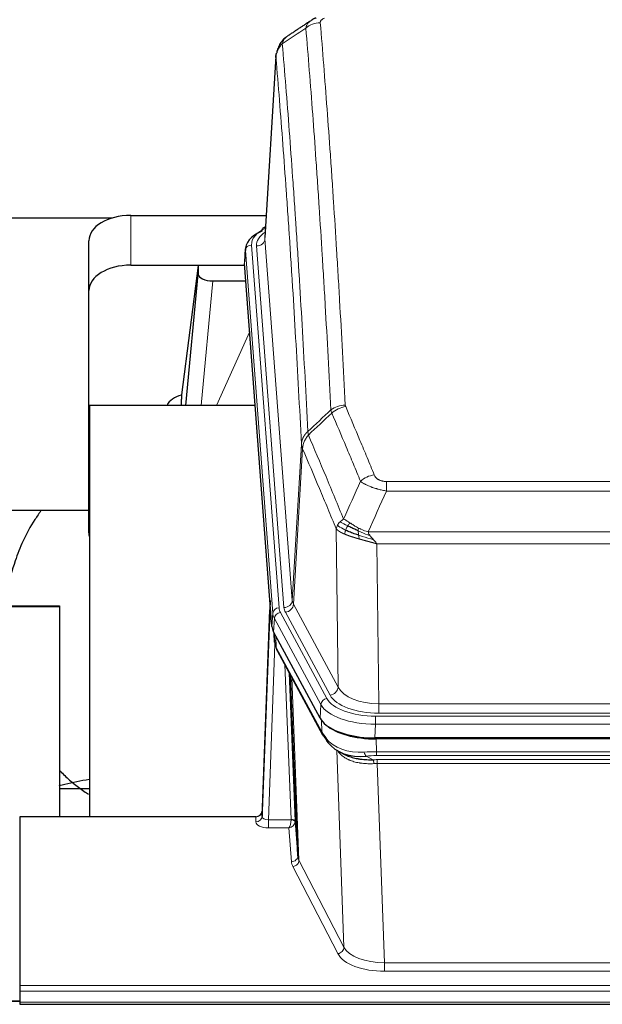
# Model space of a CAD drawing. Header units: inches. Extents: x 0 to 23760, y -13 to 16800.
# Tile 230 of 256: x 15887 to 16166, y 13635 to 14106. Entities that reach past the tile are written whole.
import ezdxf

# ---------------------------------------------------------------- set-up
doc = ezdxf.new("R2010")
doc.units = ezdxf.units.IN
doc.layers.add('1', color=7, linetype='Continuous', true_color=0xffffff)

msp = doc.modelspace()

# ---------------------------------------------------------------- linework, layer by layer
at = {"layer": '1', "color": 2, "linetype": 'Continuous', "lineweight": 25}
for p, q in [((16009.875, 14088.256), (16004.625, 14001.62)), ((15745.893, 14011.014), (15931.81, 14011.014)), ((15940.446, 14012.218), (16005.268, 14012.218)), ((16004.936, 14006.762), (16003.993, 14006.327)), ((15920.446, 13976.242), (15920.446, 14000.044)), ((15995.246, 13996.269), (15994.865, 13989.986)), ((15940.446, 13988.416), (15994.932, 13988.416)), ((15972.757, 13988.327), (15964.709, 13926.541)), ((15994.94, 13988.327), (15972.757, 13988.327)), ((15972.757, 13988.327), (15972.757, 13984.096)), ((16007.989, 13815.75), (15994.871, 13989.203)), ((15966.846, 13921.44), (15972.757, 13984.096)), ((15979.73, 13980.876), (15995.501, 13980.876)), ((15920.446, 13860.588), (15920.446, 13976.242)), ((15964.708, 13926.535), (15964.709, 13926.541)), ((15964.708, 13926.535), (15964.708, 13924.349)), ((15920.733, 13921.439), (15920.733, 13724.872)), ((16000.002, 13921.439), (15920.733, 13921.439)), ((15745.893, 13871.36), (15920.463, 13871.36)), ((16007.052, 13828.131), (16003.294, 13727.492)), ((15325.513, 13825.657), (15906.393, 13825.657)), ((15349.393, 13825.401), (15906.393, 13825.401)), ((15906.393, 13825.657), (15906.393, 13815.657)), ((15906.393, 13825.401), (15906.393, 13724.873)), ((16003.284, 13724.956), (16006.972, 13823.737)), ((16031.028, 13771.958), (16008.773, 13813.172)), ((16008.901, 13812.935), (16009.264, 13808.134)), ((16009.258, 13808.247), (16009.087, 13812.591)), ((16009.258, 13808.247), (16009.264, 13808.134)), ((16010.402, 13804.338), (16032.149, 13764.062)), ((16020.309, 13706.127), (16016.881, 13792.338)), ((16273.596, 13762.52), (16057.19, 13762.52)), ((16273.005, 13762.038), (16057.781, 13762.038)), ((16040.291, 13755.886), (16043.034, 13754.499)), ((15920.731, 13738.211), (15906.39, 13738.211)), ((15887.393, 13724.871), (15887.393, 13644.236)), ((16000.296, 13724.871), (15887.393, 13724.871)), ((16003.294, 13727.492), (16003.284, 13724.956)), ((16019.08, 13722.745), (16020.309, 13706.127)), ((15887.393, 13644.236), (15887.393, 13641.502)), ((15887.393, 13641.502), (15887.393, 13636.254)), ((15887.416, 13636.745), (15341.893, 13636.745)), ((15887.393, 13636.254), (15887.393, 13635.239)), ((15887.393, 13635.239), (16444.393, 13635.239))]:
    msp.add_line(p, q, dxfattribs=at)
at = {"layer": '1', "color": 110, "linetype": 'Continuous', "lineweight": 13}
for p, q in [((16009.877, 14087.634), (16004.629, 14001.044)), ((15940.446, 13988.416), (15940.446, 14012.218)), ((15998.246, 13998.053), (16011.356, 13824.692)), ((16000.637, 13997.618), (16013.704, 13824.845)), ((16004.629, 14001.044), (16017.696, 13828.271)), ((15995.252, 13995.483), (15994.871, 13989.203)), ((16008.362, 13822.122), (15995.252, 13995.483)), ((15979.73, 13980.876), (15974.123, 13921.44)), ((15981.535, 13921.44), (15997.332, 13956.662)), ((16017.696, 13828.271), (16022.072, 13902.948)), ((16022.628, 13900.614), (16018.277, 13826.362)), ((16062.722, 13885.067), (16268.064, 13885.067)), ((16062.722, 13880.503), (16062.722, 13885.067)), ((16268.064, 13880.503), (16062.722, 13880.503)), ((16039.629, 13786.819), (16038.671, 13862.469)), ((16053.99, 13861.024), (16276.796, 13861.024)), ((16058.103, 13855.28), (16059.071, 13778.784)), ((16272.683, 13855.28), (16058.103, 13855.28)), ((16018.277, 13826.362), (16039.629, 13786.819)), ((16007.989, 13815.75), (16008.362, 13822.122)), ((16009.147, 13819.545), (16008.773, 13813.172)), ((16031.321, 13778.479), (16009.147, 13819.545)), ((16012.054, 13822.401), (16034.228, 13781.336)), ((16035.753, 13783.01), (16014.401, 13822.554)), ((16008.904, 13812.931), (16009.258, 13808.247)), ((16009.824, 13811.225), (16010.043, 13805.668)), ((16009.407, 13807.276), (16006.276, 13723.424)), ((16010.043, 13805.668), (16031.79, 13765.392)), ((16017.083, 13723.511), (16014.06, 13797.562)), ((16016.187, 13793.622), (16019.08, 13722.745)), ((16017.427, 13791.327), (16020.894, 13704.116)), ((16031.028, 13771.958), (16031.321, 13778.479)), ((16059.071, 13778.784), (16271.715, 13778.784)), ((16059.071, 13774.37), (16059.071, 13778.784)), ((16057.483, 13772.946), (16273.303, 13772.946)), ((16057.483, 13769.041), (16057.483, 13772.946)), ((16271.715, 13774.37), (16059.071, 13774.37)), ((16031.79, 13765.392), (16031.614, 13771.028)), ((16057.483, 13769.041), (16057.19, 13762.52)), ((16273.303, 13769.041), (16057.483, 13769.041)), ((16057.781, 13762.038), (16057.972, 13755.947)), ((16042.379, 13662.502), (16038.943, 13756.642)), ((16052.948, 13753.853), (16056.401, 13752.108)), ((16057.972, 13754.081), (16057.972, 13755.947)), ((16057.972, 13755.947), (16272.814, 13755.947)), ((16272.814, 13754.081), (16057.972, 13754.081)), ((16058.314, 13750.274), (16058.314, 13752.139)), ((16058.314, 13752.139), (16272.472, 13752.139)), ((16058.314, 13750.274), (16061.788, 13655.098)), ((16272.472, 13750.274), (16058.314, 13750.274)), ((16000.285, 13722.423), (16000.296, 13724.871)), ((16006.276, 13723.424), (16006.276, 13719.509)), ((16006.276, 13723.424), (16017.082, 13723.424)), ((16006.276, 13719.509), (16016.119, 13719.509)), ((16017.312, 13703.36), (16016.119, 13719.509)), ((16039.471, 13659.439), (16017.986, 13701.053)), ((16020.894, 13704.116), (16042.379, 13662.502)), ((16061.788, 13655.098), (16268.998, 13655.098)), ((16061.788, 13655.098), (16061.788, 13650.997)), ((16268.998, 13650.997), (16061.788, 13650.997)), ((15887.393, 13644.236), (16444.393, 13644.236)), ((15887.393, 13641.502), (16444.393, 13641.502)), ((15341.893, 13636.519), (15887.416, 13636.519)), ((15887.393, 13636.254), (16444.393, 13636.254))]:
    msp.add_line(p, q, dxfattribs=at)
for centre, major_axis, ratio, start_param, end_param in [((16031.068, 14095.24), (-9.964, -0.842), 0.9013977, 4.6363308, 5.3961502), ((16005.251, 14003.603), (1.258, -2.724), 0.6272114, 2.6666598, 3.1415983), ((16022.265, 13998.427), (-24.034, 0.016), 0.461198, 5.4992389, 6.318352), ((16024.657, 13997.992), (-24.034, 0.016), 0.461198, 5.6862399, 6.318352), ((15998.246, 13995.392), (2.991, 0.226), 0.8864705, 1.5038552, 3.0222916), ((16000.637, 14001.166), (3.989, 0.302), 0.8864705, 4.6454478, 6.1638843), ((16043.026, 13913.319), (-9.987, -0.512), 0.8285973, 4.6699673, 5.4273767), ((16043.213, 13912.527), (-9.188, -3.948), 0.8056434, 4.3791539, 5.1247913), ((16056.875, 13880.065), (-9.245, -3.812), 0.7933159, 4.3962573, 5.1392153), ((16013.704, 13828.393), (3.989, 0.302), 0.8864705, 4.6454478, 6.1638843), ((16037.722, 13828.783), (20.038, 0.241), 0.4621297, 3.1708089, 3.3799603), ((16006.972, 13821.585), (0.214, 6.443), 0.0117452, 0.5090713, 1.2305416), ((16009.97, 13823.646), (2.998, -0.112), 0.4302668, 3.1576572, 3.7226285), ((16011.356, 13822.031), (2.991, 0.226), 0.8864705, 1.5038552, 3.0222916), ((16035.374, 13825.083), (24.033, 0.005), 0.4611335, 3.1763491, 3.3855005), ((16037.722, 13825.235), (24.033, 0.005), 0.4611335, 3.1763491, 3.3855005), ((16014.401, 13826.102), (3.52, 1.9), 0.8606628, 4.2773553, 5.7957917), ((16035.374, 13822.422), (-27.028, 0.171), 0.4605352, 0.0378207, 0.2469722), ((16012.054, 13819.74), (2.64, 1.425), 0.8606628, 1.1357626, 2.6541991), ((16037.052, 13788.458), (-27.538, 20.422), 0.1820488, 0.3394765, 0.3714568), ((16013.922, 13806.238), (3.52, 1.9), 0.8606628, 2.7414655, 3.1415888), ((16035.753, 13786.558), (3.52, 1.9), 0.8606628, 4.2773553, 5.7957917), ((16058.992, 13789.391), (-20.002, 0.126), 0.5302672, 0.2567917, 1.5781041), ((16034.228, 13778.675), (2.64, 1.425), 0.8606628, 1.1357626, 2.6541991), ((16057.534, 13784.043), (24.02, 0.03), 0.4619935, 3.3853572, 4.7096668), ((16058.992, 13785.843), (-24.002, 0.049), 0.477994, 0.2537759, 1.5750883), ((16057.534, 13781.382), (-27.018, 0.111), 0.4567867, 0.246464, 1.5707737), ((16035.669, 13765.963), (3.52, 1.9), 0.8606628, 2.7414655, 3.1415888), ((16057.719, 13777.33), (25.329, 12.681), 0.6929209, 3.2824386, 4.1662755), ((16058.622, 13748.513), (-27.015, 0.091), 0.2751837, 4.7373543, 4.9581852), ((16052.948, 13757.688), (-0.368, 3.983), 0.2964475, 2.0527062, 2.8396422), ((16058.622, 13744.678), (-23.017, 0.318), 0.4083138, 4.7462544, 4.9670852), ((16059.104, 13742.327), (-24.025, 0.387), 0.4081205, 4.7518285, 4.8316761), ((16056.401, 13748.273), (0.131, -3.998), 0.1099517, 2.0830946, 2.8518059), ((16059.104, 13738.491), (-20.023, 0.877), 0.5868264, 4.777515, 4.8573626), ((16000.285, 13725.047), (-3, 0.013), 0.8746179, 1.5745081, 3.1116779), ((16006.289, 13725.047), (3.004, 0.138), 0.5390598, 3.1127167, 4.683513), ((16006.289, 13722.423), (6.003, 0.008), 0.4854373, 3.1388974, 4.7096937), ((16016.119, 13722.132), (0.506, 2.997), 0.2740591, 3.694004, 5.2037138), ((16016.119, 13722.132), (2.669, 1.608), 0.8008031, 4.262859, 5.7725688), ((16016.083, 13723.479), (-1.001, 0.011), 0.9036686, 3.0924532, 3.1882188), ((16017.082, 13722.563), (1.996, -0.13), 0.4297663, 0.0674602, 1.5988341), ((16017.083, 13722.65), (1.998, 0.082), 0.4302193, 0.0160628, 1.553239), ((16016.083, 13722.618), (2.996, 0.15), 0.8842154, 6.1784611, 6.2742266), ((16017.312, 13705.984), (-2.992, -0.221), 0.8740585, 1.5062672, 3.1117425), ((16040.312, 13706.382), (-20.016, 0.121), 0.4848834, 0.0387668, 0.248091), ((16040.312, 13703.758), (-23.014, 0.002), 0.4845187, 0.0358431, 0.2451673), ((16017.986, 13703.677), (-2.666, -1.376), 0.8484453, 1.1579292, 2.76165), ((16039.471, 13662.063), (-2.666, -1.376), 0.8484453, 1.1579292, 2.76165), ((16061.794, 13662.148), (23.012, 0.004), 0.4845836, 3.3866449, 4.7120269), ((16061.794, 13664.772), (-20.013, 0.104), 0.483363, 0.2476114, 1.5729934)]:
    msp.add_ellipse(centre, major_axis=major_axis, ratio=ratio, start_param=start_param, end_param=end_param, dxfattribs=at)
at = {"layer": '1', "color": 2, "linetype": 'Continuous', "lineweight": 25}
for centre, major_axis, ratio, start_param, end_param in [((15940.446, 14000.044), (-20, 0), 0.608706, 4.712389, 6.2831853), ((16005.251, 14003.603), (1.258, -2.724), 0.6272114, 3.1415983, 4.0254232), ((16022.265, 13995.766), (-27.03, 0.194), 0.4633579, 5.502135, 6.3212481), ((15940.446, 13976.242), (-20, 0), 0.608706, 4.712389, 6.2831853), ((15979.784, 13984.121), (7.027, 0.031), 0.4617281, 3.1395348, 4.7027345), ((15967.587, 13919.361), (10.208, 0), 0.7029015, 1.8567446, 2.8477011), ((15967.587, 13727.951), (-10.152, 515.16), 0.0020797, 5.0973783, 5.103482), ((15940.446, 13860.588), (-20, 0), 0.608706, 0, 0.1694742), ((16035.009, 13816.189), (27.037, 0.006), 0.4611335, 3.1763491, 3.3855005), ((16037.052, 13788.459), (-27.174, 22.247), 0.2659548, 0.2482966, 0.280277), ((16035.902, 13817.734), (26.161, 11.46), 0.4493681, 3.0159633, 3.1613144), ((16013.756, 13806.559), (3.584, 1.776), 0.8816114, 2.7716102, 3.1419462), ((16057.248, 13775.004), (27.023, 0.034), 0.4619935, 3.3853572, 3.670307), ((16057.807, 13774.513), (27.01, 0.015), 0.4618579, 3.6271853, 4.7111791), ((16057.248, 13775.004), (27.023, 0.034), 0.4619935, 3.670307, 4.7096668), ((16058.622, 13748.513), (-27.355, 20.182), 0.1876908, 0.3765826, 0.5974134), ((16035.669, 13765.963), (3.52, 1.9), 0.8606628, 3.1415888, 3.5094104), ((16055.925, 13745.65), (-23.434, 19.972), 0.1471226, 0.3626514, 0.5834823), ((16037.446, 13763.281), (3.195, 2.407), 0.6715965, 2.6043549, 3.391291), ((16057.719, 13777.33), (23.359, 16.381), 0.7286412, 3.1732971, 4.057134), ((16000.296, 13727.584), (3, 0.002), 0.9042699, 4.7116987, 6.2488686)]:
    msp.add_ellipse(centre, major_axis=major_axis, ratio=ratio, start_param=start_param, end_param=end_param, dxfattribs=at)
for points in [[(16026.674, 14105.33), (16021.045, 14101.608), (16015.423, 14097.898)], [(16029.095, 14106.537), (16027.733, 14106.233), (16026.744, 14105.303)], [(16010.171, 13804.783), (16010.282, 13804.561), (16010.402, 13804.338)]]:
    msp.add_open_spline(points, degree=2, dxfattribs=at)
at = {"layer": '1', "color": 110, "linetype": 'Continuous', "lineweight": 13}
for points, knots in [([(16024.184, 14101.67), (16024.221, 14101.915), (16024.274, 14102.153), (16024.362, 14102.444), (16024.381, 14102.502), (16024.42, 14102.617), (16024.441, 14102.674), (16024.507, 14102.843), (16024.555, 14102.955), (16024.711, 14103.283), (16024.953, 14103.705), (16025.261, 14104.096), (16025.517, 14104.379), (16025.629, 14104.494), (16025.747, 14104.606), (16025.795, 14104.651), (16025.819, 14104.673), (16025.893, 14104.739), (16025.943, 14104.783), (16026.197, 14104.997), (16026.415, 14105.159), (16026.656, 14105.317), (16026.665, 14105.323), (16026.674, 14105.329)], [0, 0, 0, 0, 0.1656246, 0.1656246, 0.2070308, 0.2070308, 0.2484369, 0.2484369, 0.3312492, 0.3312492, 0.4968738, 0.6624984, 0.6624984, 0.7453108, 0.7660138, 0.7660138, 0.7867169, 0.7867169, 0.8281231, 0.8281231, 0.9937477, 0.9937477, 1, 1, 1, 1]), ([(16031.068, 14104.259), (16031.059, 14104.362), (16031.061, 14104.464), (16031.078, 14104.591), (16031.083, 14104.616), (16031.092, 14104.667), (16031.098, 14104.693), (16031.117, 14104.769), (16031.132, 14104.819), (16031.188, 14104.969), (16031.236, 14105.068), (16031.357, 14105.262), (16031.429, 14105.358), (16031.555, 14105.499), (16031.6, 14105.546), (16031.672, 14105.616), (16031.697, 14105.639), (16031.748, 14105.685), (16031.775, 14105.708), (16031.909, 14105.821), (16032.027, 14105.908), (16032.283, 14106.076), (16032.421, 14106.157), (16032.716, 14106.314), (16032.873, 14106.389), (16033.04, 14106.461)], [0, 0, 0, 0, 0.125, 0.125, 0.15625, 0.15625, 0.1875, 0.1875, 0.25, 0.25, 0.375, 0.375, 0.5, 0.5, 0.5625, 0.5625, 0.59375, 0.59375, 0.625, 0.625, 0.75, 0.75, 0.875, 0.875, 1, 1, 1, 1]), ([(16036.158, 13919.232), (16035.72, 13927.8), (16034.829, 13944.699), (16033.907, 13961.122), (16033.204, 13973.26), (16032.968, 13977.277), (16032.491, 13985.25), (16032.251, 13989.207), (16031.525, 14000.988), (16031.033, 14008.721), (16030.408, 14018.234), (16030.283, 14020.129), (16030.031, 14023.903), (16029.653, 14029.541), (16029.27, 14035.109), (16028.498, 14046.15), (16027.454, 14060.623), (16025.845, 14081.583), (16024.742, 14095.058), (16024.184, 14101.67)], [0, 0, 0, 0, 0.125, 0.25, 0.25, 0.3125, 0.3125, 0.375, 0.375, 0.5, 0.5, 0.53125, 0.53125, 0.5625, 0.625, 0.625, 0.75, 0.875, 1, 1, 1, 1]), ([(16031.068, 14104.259), (16031.625, 14097.64), (16032.726, 14084.149), (16034.333, 14063.165), (16035.376, 14048.676), (16036.146, 14037.621), (16036.529, 14032.047), (16036.907, 14026.403), (16037.158, 14022.624), (16037.284, 14020.727), (16037.907, 14011.203), (16038.398, 14003.461), (16039.124, 13991.666), (16039.364, 13987.704), (16039.839, 13979.721), (16040.075, 13975.7), (16040.777, 13963.547), (16041.698, 13947.105), (16042.588, 13930.187), (16043.026, 13921.608)], [0, 0, 0, 0, 0.125, 0.25, 0.375, 0.375, 0.4375, 0.46875, 0.46875, 0.5, 0.5, 0.625, 0.625, 0.6875, 0.6875, 0.75, 0.75, 0.875, 1, 1, 1, 1]), ([(16012.932, 14094.25), (16013.061, 14094.774), (16013.24, 14095.264), (16013.696, 14096.162), (16013.974, 14096.57), (16014.462, 14097.117), (16014.636, 14097.288), (16015.002, 14097.602), (16015.193, 14097.745), (16015.394, 14097.878)], [0, 0, 0, 0, 0.335226, 0.335226, 0.6704519, 0.6704519, 0.8380649, 0.8380649, 1, 1, 1, 1]), ([(16009.877, 14087.634), (16009.907, 14088.24), (16009.997, 14088.845), (16010.22, 14089.738), (16010.308, 14090.033), (16010.514, 14090.615), (16010.632, 14090.903), (16010.893, 14091.467), (16011.037, 14091.744), (16011.351, 14092.285), (16011.521, 14092.549), (16011.885, 14093.063), (16012.079, 14093.312), (16012.49, 14093.794), (16012.706, 14094.027), (16012.932, 14094.25)], [0, 0, 0, 0, 0.25, 0.25, 0.375, 0.375, 0.5, 0.5, 0.625, 0.625, 0.75, 0.75, 0.875, 0.875, 1, 1, 1, 1]), ([(16012.932, 14094.25), (16013.504, 14087.559), (16014.631, 14073.916), (16016.277, 14052.675), (16017.343, 14037.995), (16018.131, 14026.792), (16018.523, 14021.142), (16018.974, 14014.464), (16019.167, 14011.584), (16019.295, 14009.661), (16019.359, 14008.696), (16019.677, 14003.867), (16020.057, 13998.023), (16020.495, 13991.123), (16020.681, 13988.148), (16020.806, 13986.161), (16020.867, 13985.165), (16021.424, 13976.187), (16022.396, 13959.98), (16023.807, 13934.927), (16024.716, 13917.731), (16025.162, 13909.009)], [0, 0, 0, 0, 0.125, 0.25, 0.375, 0.375, 0.4375, 0.46875, 0.484375, 0.484375, 0.5, 0.5, 0.5625, 0.59375, 0.609375, 0.609375, 0.625, 0.625, 0.75, 0.875, 1, 1, 1, 1]), ([(16022.072, 13902.948), (16021.627, 13911.642), (16020.722, 13928.784), (16019.315, 13953.758), (16018.345, 13969.916), (16017.79, 13978.866), (16017.728, 13979.859), (16017.605, 13981.84), (16017.419, 13984.806), (16016.982, 13991.685), (16016.603, 13997.511), (16016.285, 14002.326), (16016.222, 14003.288), (16016.094, 14005.206), (16015.902, 14008.077), (16015.452, 14014.735), (16015.062, 14020.368), (16014.276, 14031.539), (16013.212, 14046.175), (16011.571, 14067.357), (16010.447, 14080.961), (16009.877, 14087.634)], [0, 0, 0, 0, 0.125, 0.25, 0.375, 0.375, 0.390625, 0.390625, 0.40625, 0.4375, 0.5, 0.5, 0.515625, 0.515625, 0.53125, 0.5625, 0.625, 0.625, 0.75, 0.875, 1, 1, 1, 1]), ([(16043.213, 13920.813), (16043.157, 13920.944), (16043.114, 13921.075), (16043.052, 13921.34), (16043.033, 13921.474), (16043.026, 13921.608)], [0, 0, 0, 0, 0.5, 0.5, 1, 1, 1, 1]), ([(16050.295, 13885.163), (16049.159, 13887.922), (16048.023, 13890.67), (16045.748, 13896.142), (16044.609, 13898.867), (16041.189, 13907.008), (16038.905, 13912.39), (16036.617, 13917.726)], [0, 0, 0, 0, 0.25, 0.25, 0.5, 0.5, 1, 1, 1, 1]), ([(16043.213, 13920.813), (16045.499, 13915.472), (16047.78, 13910.086), (16051.196, 13901.937), (16052.333, 13899.21), (16054.606, 13893.732), (16055.741, 13890.982), (16056.875, 13888.221)], [0, 0, 0, 0, 0.5, 0.5, 0.75, 0.75, 1, 1, 1, 1]), ([(16022.072, 13902.948), (16022.073, 13902.963), (16022.075, 13902.993), (16022.078, 13903.037), (16022.081, 13903.082), (16022.085, 13903.127), (16022.089, 13903.172), (16022.093, 13903.217), (16022.097, 13903.261), (16022.102, 13903.306), (16022.107, 13903.351), (16022.112, 13903.396), (16022.117, 13903.44), (16022.123, 13903.485), (16022.128, 13903.53), (16022.135, 13903.574), (16022.141, 13903.619), (16022.147, 13903.663), (16022.154, 13903.708), (16022.161, 13903.752), (16022.169, 13903.797), (16022.176, 13903.841), (16022.184, 13903.886), (16022.192, 13903.93), (16022.201, 13903.975), (16022.209, 13904.019), (16022.218, 13904.063), (16022.227, 13904.107), (16022.237, 13904.152), (16022.246, 13904.196), (16022.256, 13904.24), (16022.266, 13904.284), (16022.277, 13904.328), (16022.287, 13904.372), (16022.298, 13904.416), (16022.309, 13904.46), (16022.321, 13904.504), (16022.332, 13904.548), (16022.344, 13904.592), (16022.356, 13904.635), (16022.369, 13904.679), (16022.381, 13904.723), (16022.394, 13904.766), (16022.407, 13904.81), (16022.421, 13904.853), (16022.434, 13904.897), (16022.448, 13904.94), (16022.462, 13904.983), (16022.477, 13905.027), (16022.491, 13905.07), (16022.506, 13905.113), (16022.521, 13905.156), (16022.536, 13905.199), (16022.552, 13905.242), (16022.568, 13905.285), (16022.584, 13905.328), (16022.6, 13905.37), (16022.616, 13905.413), (16022.633, 13905.456), (16022.65, 13905.498), (16022.667, 13905.541), (16022.685, 13905.583), (16022.703, 13905.625), (16022.721, 13905.668), (16022.739, 13905.71), (16022.757, 13905.752), (16022.776, 13905.794), (16022.795, 13905.836), (16022.814, 13905.878), (16022.833, 13905.92), (16022.853, 13905.961), (16022.873, 13906.003), (16022.893, 13906.044), (16022.913, 13906.086), (16022.934, 13906.127), (16022.954, 13906.169), (16022.982, 13906.222), (16023.015, 13906.287), (16023.056, 13906.364), (16023.098, 13906.44), (16023.14, 13906.516), (16023.183, 13906.592), (16023.227, 13906.668), (16023.272, 13906.743), (16023.318, 13906.818), (16023.364, 13906.893), (16023.411, 13906.967), (16023.459, 13907.041), (16023.508, 13907.114), (16023.557, 13907.188), (16023.608, 13907.26), (16023.658, 13907.333), (16023.71, 13907.405), (16023.763, 13907.477), (16023.816, 13907.548), (16023.87, 13907.619), (16023.924, 13907.69), (16023.98, 13907.76), (16024.036, 13907.83), (16024.093, 13907.899), (16024.15, 13907.968), (16024.208, 13908.036), (16024.267, 13908.104), (16024.327, 13908.172), (16024.387, 13908.239), (16024.448, 13908.306), (16024.509, 13908.372), (16024.572, 13908.438), (16024.635, 13908.504), (16024.698, 13908.569), (16024.763, 13908.633), (16024.827, 13908.697), (16024.893, 13908.761), (16024.959, 13908.824), (16025.026, 13908.886), (16025.093, 13908.948), (16025.139, 13908.989), (16025.162, 13909.009)], [0, 0, 0, 0, 0.0066687, 0.0133374, 0.0200061, 0.0266746, 0.0333432, 0.0400116, 0.0466801, 0.0533484, 0.0600168, 0.066685, 0.0733532, 0.0800214, 0.0866895, 0.0933575, 0.1000255, 0.1066935, 0.1133614, 0.1200292, 0.126697, 0.1333647, 0.1400324, 0.1467001, 0.1533676, 0.1600352, 0.1667026, 0.1733701, 0.1800374, 0.1867047, 0.193372, 0.2000392, 0.2067064, 0.2133735, 0.2200405, 0.2267075, 0.2333745, 0.2400414, 0.2467082, 0.253375, 0.2600418, 0.2667085, 0.2733751, 0.2800417, 0.2867082, 0.2933747, 0.3000412, 0.3067075, 0.3133739, 0.3200401, 0.3267064, 0.3333725, 0.3400387, 0.3467047, 0.3533708, 0.3600367, 0.3667026, 0.3733685, 0.3800343, 0.3867001, 0.3933658, 0.4000315, 0.4066971, 0.4133626, 0.4200281, 0.4266936, 0.433359, 0.4400243, 0.4466896, 0.4533549, 0.4600201, 0.4666852, 0.4733503, 0.4800154, 0.4866804, 0.4933453, 0.5000102, 0.5125098, 0.5250093, 0.5375088, 0.5500082, 0.5625077, 0.5750071, 0.5875066, 0.600006, 0.6125054, 0.6250049, 0.6375043, 0.6500037, 0.6625032, 0.6750026, 0.6875021, 0.7000016, 0.7125011, 0.7250006, 0.7375001, 0.7499997, 0.7624993, 0.7749989, 0.7874985, 0.7999982, 0.812498, 0.8249977, 0.8374975, 0.8499974, 0.8624973, 0.8749972, 0.8874972, 0.8999973, 0.9124974, 0.9249976, 0.9374978, 0.9499981, 0.9624985, 0.9749989, 0.9874994, 1, 1, 1, 1]), ([(16025.374, 13907.272), (16025.299, 13907.566), (16025.256, 13907.869), (16025.198, 13908.459), (16025.182, 13908.746), (16025.162, 13909.009)], [0, 0, 0, 0, 0.5, 0.5, 1, 1, 1, 1]), ([(16022.628, 13900.614), (16022.623, 13900.627), (16022.613, 13900.652), (16022.598, 13900.69), (16022.583, 13900.729), (16022.568, 13900.768), (16022.552, 13900.808), (16022.537, 13900.849), (16022.522, 13900.89), (16022.506, 13900.932), (16022.491, 13900.975), (16022.475, 13901.018), (16022.46, 13901.062), (16022.445, 13901.106), (16022.429, 13901.151), (16022.414, 13901.196), (16022.399, 13901.243), (16022.384, 13901.29), (16022.369, 13901.337), (16022.355, 13901.385), (16022.34, 13901.434), (16022.325, 13901.483), (16022.311, 13901.533), (16022.297, 13901.584), (16022.283, 13901.635), (16022.27, 13901.687), (16022.256, 13901.739), (16022.236, 13901.823), (16022.21, 13901.936), (16022.181, 13902.073), (16022.158, 13902.2), (16022.138, 13902.317), (16022.122, 13902.424), (16022.11, 13902.521), (16022.1, 13902.608), (16022.092, 13902.686), (16022.086, 13902.753), (16022.081, 13902.81), (16022.078, 13902.856), (16022.075, 13902.893), (16022.074, 13902.92), (16022.073, 13902.937), (16022.072, 13902.945), (16022.072, 13902.948)], [0, 0, 0, 0, 0.0155037, 0.0313049, 0.0474035, 0.0637997, 0.0804935, 0.097485, 0.1147743, 0.1323613, 0.1502462, 0.1684289, 0.1869096, 0.2056883, 0.224765, 0.2441397, 0.2638126, 0.2837835, 0.3040527, 0.32462, 0.3454856, 0.3666494, 0.3881116, 0.409872, 0.4319308, 0.454288, 0.4769435, 0.4998975, 0.5635611, 0.6228928, 0.6778927, 0.7285606, 0.7748966, 0.8169007, 0.8545729, 0.8879131, 0.9169214, 0.9415977, 0.9619421, 0.9779545, 0.989635, 0.9969835, 1, 1, 1, 1]), ([(16022.628, 13900.614), (16022.65, 13901.197), (16022.727, 13901.785), (16022.991, 13902.952), (16023.177, 13903.531), (16023.648, 13904.662), (16023.934, 13905.215), (16024.592, 13906.279), (16024.965, 13906.789), (16025.374, 13907.272)], [0, 0, 0, 0, 0.25, 0.25, 0.5, 0.5, 0.75, 0.75, 1, 1, 1, 1]), ([(16025.374, 13907.272), (16028.196, 13900.717), (16031.011, 13894.093), (16035.225, 13884.054), (16036.628, 13880.69), (16039.43, 13873.928), (16040.83, 13870.53), (16042.227, 13867.115)], [0, 0, 0, 0, 0.5, 0.5, 0.75, 0.75, 1, 1, 1, 1]), ([(16038.671, 13862.469), (16037.34, 13865.71), (16036.008, 13868.936), (16033.34, 13875.355), (16032.005, 13878.55), (16027.994, 13888.086), (16025.314, 13894.381), (16022.628, 13900.614)], [0, 0, 0, 0, 0.25, 0.25, 0.5, 0.5, 1, 1, 1, 1]), ([(16062.722, 13880.503), (16062.387, 13880.564), (16062.054, 13880.627), (16061.391, 13880.761), (16061.062, 13880.83), (16060.087, 13881.048), (16059.449, 13881.204), (16058.746, 13881.393), (16058.668, 13881.414), (16058.513, 13881.456), (16058.435, 13881.478), (16058.204, 13881.543), (16058.051, 13881.587), (16057.596, 13881.721), (16057.002, 13881.903), (16056.429, 13882.095), (16056.008, 13882.242), (16055.799, 13882.316), (16055.593, 13882.392), (16055.457, 13882.443), (16055.389, 13882.468), (16054.784, 13882.698), (16054.276, 13882.909), (16053.557, 13883.232), (16053.324, 13883.342), (16052.986, 13883.508), (16052.875, 13883.563), (16052.656, 13883.675), (16052.549, 13883.731), (16052.021, 13884.013), (16051.633, 13884.241), (16050.919, 13884.699), (16050.592, 13884.93), (16050.295, 13885.163)], [0, 0, 0, 0, 0.0625, 0.0625, 0.125, 0.125, 0.25, 0.25, 0.265625, 0.265625, 0.28125, 0.28125, 0.3125, 0.3125, 0.375, 0.4375, 0.4375, 0.46875, 0.484375, 0.484375, 0.5, 0.5, 0.625, 0.625, 0.6875, 0.6875, 0.71875, 0.71875, 0.75, 0.75, 0.875, 0.875, 1, 1, 1, 1]), ([(16062.722, 13885.067), (16062.539, 13885.067), (16062.357, 13885.071), (16061.993, 13885.09), (16061.813, 13885.104), (16061.458, 13885.142), (16061.282, 13885.166), (16060.936, 13885.225), (16060.764, 13885.259), (16060.554, 13885.309), (16060.512, 13885.32), (16060.428, 13885.341), (16060.303, 13885.374), (16060.182, 13885.41), (16059.943, 13885.484), (16059.635, 13885.593), (16059.348, 13885.721), (16059.175, 13885.806), (16059.141, 13885.823), (16059.073, 13885.858), (16059.039, 13885.876), (16058.939, 13885.93), (16058.874, 13885.967), (16058.685, 13886.08), (16058.565, 13886.159), (16058.339, 13886.321), (16058.232, 13886.405), (16058.029, 13886.578), (16057.933, 13886.667), (16057.82, 13886.781), (16057.798, 13886.804), (16057.754, 13886.85), (16057.732, 13886.873), (16057.669, 13886.943), (16057.628, 13886.99), (16057.509, 13887.132), (16057.435, 13887.227), (16057.298, 13887.421), (16057.235, 13887.519), (16057.058, 13887.815), (16056.959, 13888.016), (16056.875, 13888.221)], [0, 0, 0, 0, 0.0625, 0.0625, 0.125, 0.125, 0.1875, 0.1875, 0.25, 0.25, 0.265625, 0.265625, 0.28125, 0.3125, 0.3125, 0.375, 0.4375, 0.4375, 0.453125, 0.453125, 0.46875, 0.46875, 0.5, 0.5, 0.5625, 0.5625, 0.625, 0.625, 0.6875, 0.6875, 0.703125, 0.703125, 0.71875, 0.71875, 0.75, 0.75, 0.8125, 0.8125, 0.875, 0.875, 1, 1, 1, 1]), ([(16039.31, 13864.182), (16039.466, 13864.458), (16039.646, 13864.729), (16040.051, 13865.26), (16040.275, 13865.52), (16040.52, 13865.771)], [0, 0, 0, 0, 0.5, 0.5, 1, 1, 1, 1]), ([(16040.52, 13865.771), (16040.766, 13866.015), (16041.033, 13866.25), (16041.603, 13866.7), (16041.907, 13866.914), (16042.227, 13867.115)], [0, 0, 0, 0, 0.5, 0.5, 1, 1, 1, 1]), ([(16044.179, 13863.84), (16043.807, 13864.027), (16043.451, 13864.21), (16042.09, 13864.916), (16041.219, 13865.388), (16040.52, 13865.771)], [0, 0, 0, 0, 0.25, 0.25, 1, 1, 1, 1]), ([(16045.403, 13865.22), (16045.104, 13865.414), (16044.814, 13865.602), (16043.687, 13866.322), (16042.921, 13866.788), (16042.227, 13867.115)], [0, 0, 0, 0, 0.25, 0.25, 1, 1, 1, 1]), ([(16044.179, 13863.84), (16044.277, 13863.995), (16044.379, 13864.143), (16044.636, 13864.487), (16044.793, 13864.671), (16045.104, 13864.986), (16045.257, 13865.118), (16045.403, 13865.22)], [0, 0, 0, 0, 0.25, 0.25, 0.625, 0.625, 1, 1, 1, 1]), ([(16049.372, 13862.812), (16049.192, 13862.908), (16049.014, 13863.005), (16048.306, 13863.4), (16047.792, 13863.707), (16046.798, 13864.321), (16046.318, 13864.628), (16045.704, 13865.025), (16045.552, 13865.123), (16045.403, 13865.22)], [0, 0, 0, 0, 0.125, 0.125, 0.5, 0.5, 0.875, 0.875, 1, 1, 1, 1]), ([(16038.671, 13862.469), (16038.728, 13862.755), (16038.81, 13863.043), (16039.024, 13863.615), (16039.155, 13863.901), (16039.31, 13864.182)], [0, 0, 0, 0, 0.5, 0.5, 1, 1, 1, 1]), ([(16042.703, 13859.921), (16042.691, 13859.926), (16042.668, 13859.936), (16042.633, 13859.951), (16042.598, 13859.966), (16042.562, 13859.981), (16042.526, 13859.997), (16042.489, 13860.012), (16042.452, 13860.028), (16042.415, 13860.045), (16042.377, 13860.061), (16042.339, 13860.078), (16042.3, 13860.095), (16042.262, 13860.112), (16042.223, 13860.129), (16042.183, 13860.147), (16042.143, 13860.165), (16042.103, 13860.183), (16042.063, 13860.201), (16042.022, 13860.219), (16041.981, 13860.238), (16041.94, 13860.257), (16041.898, 13860.276), (16041.856, 13860.296), (16041.814, 13860.316), (16041.772, 13860.336), (16041.729, 13860.356), (16041.686, 13860.376), (16041.643, 13860.397), (16041.599, 13860.418), (16041.556, 13860.439), (16041.512, 13860.46), (16041.468, 13860.482), (16041.423, 13860.504), (16041.379, 13860.526), (16041.334, 13860.549), (16041.29, 13860.571), (16041.245, 13860.594), (16041.199, 13860.617), (16041.154, 13860.641), (16041.109, 13860.665), (16041.063, 13860.688), (16041.018, 13860.713), (16040.972, 13860.737), (16040.926, 13860.762), (16040.88, 13860.787), (16040.834, 13860.812), (16040.788, 13860.838), (16040.742, 13860.863), (16040.696, 13860.89), (16040.649, 13860.916), (16040.603, 13860.942), (16040.557, 13860.969), (16040.511, 13860.996), (16040.465, 13861.024), (16040.418, 13861.052), (16040.372, 13861.079), (16040.326, 13861.108), (16040.28, 13861.136), (16040.234, 13861.165), (16040.188, 13861.194), (16040.142, 13861.223), (16040.097, 13861.253), (16040.051, 13861.283), (16040.006, 13861.313), (16039.96, 13861.343), (16039.915, 13861.374), (16039.87, 13861.405), (16039.825, 13861.436), (16039.781, 13861.468), (16039.736, 13861.5), (16039.692, 13861.532), (16039.648, 13861.564), (16039.605, 13861.597), (16039.561, 13861.63), (16039.518, 13861.663), (16039.475, 13861.697), (16039.433, 13861.731), (16039.39, 13861.765), (16039.349, 13861.8), (16039.307, 13861.834), (16039.266, 13861.869), (16039.225, 13861.905), (16039.185, 13861.94), (16039.145, 13861.976), (16039.105, 13862.012), (16039.066, 13862.049), (16039.028, 13862.086), (16038.99, 13862.123), (16038.952, 13862.16), (16038.915, 13862.198), (16038.878, 13862.236), (16038.842, 13862.274), (16038.807, 13862.312), (16038.772, 13862.351), (16038.738, 13862.39), (16038.704, 13862.43), (16038.682, 13862.456), (16038.671, 13862.469)], [0, 0, 0, 0, 0.0060657, 0.012223, 0.0184718, 0.0248123, 0.0312443, 0.0377679, 0.0443831, 0.0510899, 0.0578883, 0.0647782, 0.0717598, 0.0788329, 0.0859977, 0.093254, 0.1006019, 0.1080414, 0.1155725, 0.1231952, 0.1309095, 0.1387154, 0.1466129, 0.1546019, 0.1626826, 0.1708549, 0.1791188, 0.1874742, 0.1959213, 0.20446, 0.2130903, 0.2218121, 0.2306256, 0.2395307, 0.2485274, 0.2576156, 0.2667955, 0.276067, 0.2854301, 0.2948848, 0.3044311, 0.314069, 0.3237985, 0.3336196, 0.3435324, 0.3535367, 0.3636326, 0.3738202, 0.3840993, 0.3944701, 0.4049324, 0.4154864, 0.426132, 0.4368691, 0.4476979, 0.4586183, 0.4696303, 0.480734, 0.4919292, 0.503216, 0.5145945, 0.5260645, 0.5376262, 0.5492795, 0.5610244, 0.5728609, 0.584789, 0.5968087, 0.60892, 0.621123, 0.6334175, 0.6458037, 0.6582815, 0.6708509, 0.6835119, 0.6962645, 0.7091087, 0.7220445, 0.735072, 0.748191, 0.7614017, 0.774704, 0.7880979, 0.8015834, 0.8151605, 0.8288293, 0.8425896, 0.8564416, 0.8703852, 0.8844204, 0.8985472, 0.9127656, 0.9270756, 0.9414773, 0.9559705, 0.9705554, 0.9852319, 1, 1, 1, 1]), ([(16043.193, 13861.767), (16042.758, 13861.971), (16042.348, 13862.175), (16040.818, 13862.99), (16039.922, 13863.598), (16039.31, 13864.182)], [0, 0, 0, 0, 0.25, 0.25, 1, 1, 1, 1]), ([(16042.703, 13859.921), (16042.738, 13860.102), (16042.781, 13860.307), (16042.886, 13860.753), (16042.949, 13860.994), (16043.075, 13861.416), (16043.131, 13861.59), (16043.193, 13861.767)], [0, 0, 0, 0, 0.375, 0.375, 0.75, 0.75, 1, 1, 1, 1]), ([(16043.193, 13861.767), (16043.224, 13861.855), (16043.256, 13861.944), (16043.39, 13862.301), (16043.504, 13862.572), (16043.753, 13863.1), (16043.889, 13863.358), (16044.081, 13863.683), (16044.129, 13863.762), (16044.179, 13863.84)], [0, 0, 0, 0, 0.125, 0.125, 0.5, 0.5, 0.875, 0.875, 1, 1, 1, 1]), ([(16049.222, 13861.443), (16049.22, 13861.598), (16049.222, 13861.746), (16049.235, 13862.089), (16049.251, 13862.273), (16049.3, 13862.585), (16049.332, 13862.714), (16049.372, 13862.812)], [0, 0, 0, 0, 0.25, 0.25, 0.625, 0.625, 1, 1, 1, 1]), ([(16054.861, 13859.125), (16053.451, 13859.647), (16052.014, 13860.23), (16050.143, 13861.035), (16049.68, 13861.239), (16049.222, 13861.443)], [0, 0, 0, 0, 0.75, 0.75, 1, 1, 1, 1]), ([(16049.391, 13859.382), (16049.379, 13859.47), (16049.367, 13859.557), (16049.322, 13859.91), (16049.294, 13860.179), (16049.25, 13860.704), (16049.235, 13860.962), (16049.225, 13861.286), (16049.223, 13861.365), (16049.222, 13861.443)], [0, 0, 0, 0, 0.125, 0.125, 0.5, 0.5, 0.875, 0.875, 1, 1, 1, 1]), ([(16053.99, 13861.024), (16052.77, 13861.289), (16051.594, 13861.732), (16050.1, 13862.435), (16049.733, 13862.62), (16049.372, 13862.812)], [0, 0, 0, 0, 0.75, 0.75, 1, 1, 1, 1]), ([(16054.861, 13859.125), (16054.743, 13859.283), (16054.632, 13859.44), (16054.384, 13859.834), (16054.259, 13860.071), (16054.073, 13860.546), (16054.011, 13860.785), (16053.99, 13861.024)], [0, 0, 0, 0, 0.25, 0.25, 0.625, 0.625, 1, 1, 1, 1]), ([(16049.705, 13857.589), (16049.684, 13857.596), (16049.64, 13857.608), (16049.574, 13857.627), (16049.508, 13857.646), (16049.442, 13857.664), (16049.376, 13857.683), (16049.309, 13857.702), (16049.243, 13857.721), (16049.177, 13857.74), (16049.111, 13857.759), (16049.044, 13857.778), (16048.978, 13857.798), (16048.911, 13857.817), (16048.845, 13857.836), (16048.778, 13857.855), (16048.711, 13857.875), (16048.645, 13857.894), (16048.578, 13857.914), (16048.511, 13857.933), (16048.444, 13857.953), (16048.378, 13857.973), (16048.311, 13857.992), (16048.244, 13858.012), (16048.177, 13858.032), (16048.11, 13858.052), (16048.043, 13858.072), (16047.976, 13858.092), (16047.909, 13858.112), (16047.842, 13858.132), (16047.775, 13858.152), (16047.708, 13858.172), (16047.641, 13858.192), (16047.573, 13858.213), (16047.506, 13858.233), (16047.439, 13858.253), (16047.372, 13858.274), (16047.305, 13858.295), (16047.238, 13858.315), (16047.171, 13858.336), (16047.104, 13858.357), (16047.037, 13858.377), (16046.97, 13858.398), (16046.903, 13858.419), (16046.835, 13858.44), (16046.768, 13858.461), (16046.701, 13858.482), (16046.634, 13858.503), (16046.568, 13858.525), (16046.501, 13858.546), (16046.434, 13858.567), (16046.367, 13858.589), (16046.3, 13858.61), (16046.233, 13858.632), (16046.166, 13858.653), (16046.1, 13858.675), (16046.033, 13858.697), (16045.967, 13858.718), (16045.9, 13858.74), (16045.833, 13858.762), (16045.767, 13858.784), (16045.701, 13858.806), (16045.634, 13858.828), (16045.568, 13858.85), (16045.502, 13858.873), (16045.436, 13858.895), (16045.37, 13858.917), (16045.304, 13858.94), (16045.238, 13858.962), (16045.172, 13858.985), (16045.106, 13859.008), (16045.041, 13859.03), (16044.975, 13859.053), (16044.91, 13859.076), (16044.845, 13859.099), (16044.779, 13859.122), (16044.714, 13859.145), (16044.649, 13859.168), (16044.584, 13859.191), (16044.519, 13859.215), (16044.455, 13859.238), (16044.39, 13859.261), (16044.326, 13859.285), (16044.261, 13859.308), (16044.197, 13859.332), (16044.133, 13859.356), (16044.069, 13859.38), (16044.005, 13859.403), (16043.942, 13859.427), (16043.878, 13859.451), (16043.815, 13859.475), (16043.752, 13859.5), (16043.688, 13859.524), (16043.626, 13859.548), (16043.563, 13859.572), (16043.5, 13859.597), (16043.438, 13859.621), (16043.375, 13859.646), (16043.313, 13859.671), (16043.251, 13859.695), (16043.19, 13859.72), (16043.128, 13859.745), (16043.067, 13859.77), (16043.006, 13859.795), (16042.945, 13859.82), (16042.884, 13859.845), (16042.823, 13859.87), (16042.763, 13859.896), (16042.723, 13859.913), (16042.703, 13859.921)], [0, 0, 0, 0, 0.0082024, 0.0164263, 0.0246716, 0.0329384, 0.0412265, 0.0495362, 0.0578672, 0.0662198, 0.0745938, 0.0829892, 0.0914062, 0.0998446, 0.1083045, 0.1167859, 0.1252887, 0.1338131, 0.1423589, 0.1509263, 0.1595151, 0.1681255, 0.1767574, 0.1854108, 0.1940858, 0.2027822, 0.2115002, 0.2202398, 0.2290008, 0.2377835, 0.2465876, 0.2554134, 0.2642606, 0.2731295, 0.2820199, 0.2909319, 0.2998654, 0.3088206, 0.3177973, 0.3267956, 0.3358154, 0.3448569, 0.35392, 0.3630047, 0.3721109, 0.3812388, 0.3903883, 0.3995594, 0.4087522, 0.4179665, 0.4272025, 0.4364601, 0.4457393, 0.4550402, 0.4643627, 0.4737069, 0.4830727, 0.4924601, 0.5018692, 0.5113, 0.5207524, 0.5302265, 0.5397222, 0.5492397, 0.5587788, 0.5683395, 0.577922, 0.5875261, 0.5971519, 0.6067994, 0.6164686, 0.6261595, 0.6358721, 0.6456064, 0.6553624, 0.6651401, 0.6749395, 0.6847606, 0.6946034, 0.704468, 0.7143542, 0.7242622, 0.734192, 0.7441434, 0.7541166, 0.7641115, 0.7741282, 0.7841666, 0.7942268, 0.8043087, 0.8144123, 0.8245377, 0.8346848, 0.8448538, 0.8550444, 0.8652568, 0.875491, 0.885747, 0.8960247, 0.9063242, 0.9166455, 0.9269886, 0.9373534, 0.9477401, 0.9581485, 0.9685787, 0.9790306, 0.9895044, 1, 1, 1, 1]), ([(16049.705, 13857.589), (16049.672, 13857.761), (16049.633, 13857.957), (16049.551, 13858.389), (16049.508, 13858.624), (16049.441, 13859.037), (16049.415, 13859.208), (16049.391, 13859.382)], [0, 0, 0, 0, 0.375, 0.375, 0.75, 0.75, 1, 1, 1, 1]), ([(16056.532, 13857.228), (16054.76, 13857.732), (16052.93, 13858.262), (16050.556, 13859.004), (16049.969, 13859.192), (16049.391, 13859.382)], [0, 0, 0, 0, 0.75, 0.75, 1, 1, 1, 1]), ([(16058.103, 13855.28), (16058.081, 13855.286), (16058.037, 13855.299), (16057.97, 13855.317), (16057.904, 13855.336), (16057.837, 13855.355), (16057.77, 13855.374), (16057.703, 13855.393), (16057.636, 13855.412), (16057.569, 13855.431), (16057.502, 13855.45), (16057.435, 13855.469), (16057.368, 13855.488), (16057.3, 13855.506), (16057.232, 13855.525), (16057.165, 13855.544), (16057.097, 13855.563), (16057.029, 13855.582), (16056.961, 13855.601), (16056.893, 13855.62), (16056.825, 13855.639), (16056.757, 13855.658), (16056.688, 13855.677), (16056.62, 13855.696), (16056.551, 13855.715), (16056.483, 13855.734), (16056.414, 13855.753), (16056.345, 13855.771), (16056.276, 13855.79), (16056.207, 13855.809), (16056.138, 13855.828), (16056.069, 13855.847), (16056, 13855.866), (16055.93, 13855.885), (16055.861, 13855.904), (16055.791, 13855.923), (16055.722, 13855.942), (16055.652, 13855.961), (16055.582, 13855.98), (16055.513, 13856), (16055.443, 13856.019), (16055.373, 13856.038), (16055.303, 13856.057), (16055.232, 13856.076), (16055.162, 13856.095), (16055.092, 13856.114), (16055.022, 13856.133), (16054.951, 13856.152), (16054.881, 13856.171), (16054.81, 13856.19), (16054.74, 13856.21), (16054.669, 13856.229), (16054.598, 13856.248), (16054.527, 13856.267), (16054.457, 13856.286), (16054.386, 13856.305), (16054.315, 13856.325), (16054.244, 13856.344), (16054.173, 13856.363), (16054.101, 13856.382), (16054.03, 13856.402), (16053.959, 13856.421), (16053.888, 13856.44), (16053.816, 13856.46), (16053.745, 13856.479), (16053.673, 13856.498), (16053.602, 13856.518), (16053.53, 13856.537), (16053.459, 13856.556), (16053.387, 13856.576), (16053.315, 13856.595), (16053.244, 13856.614), (16053.172, 13856.634), (16053.1, 13856.653), (16053.028, 13856.673), (16052.956, 13856.692), (16052.884, 13856.712), (16052.812, 13856.731), (16052.74, 13856.751), (16052.668, 13856.77), (16052.596, 13856.79), (16052.524, 13856.81), (16052.452, 13856.829), (16052.38, 13856.849), (16052.308, 13856.868), (16052.235, 13856.888), (16052.163, 13856.908), (16052.091, 13856.928), (16052.019, 13856.947), (16051.947, 13856.967), (16051.874, 13856.987), (16051.802, 13857.006), (16051.73, 13857.026), (16051.657, 13857.046), (16051.585, 13857.066), (16051.513, 13857.086), (16051.44, 13857.106), (16051.368, 13857.126), (16051.296, 13857.145), (16051.223, 13857.165), (16051.151, 13857.185), (16051.078, 13857.205), (16051.006, 13857.225), (16050.934, 13857.245), (16050.861, 13857.265), (16050.789, 13857.286), (16050.717, 13857.306), (16050.644, 13857.326), (16050.572, 13857.346), (16050.5, 13857.366), (16050.427, 13857.386), (16050.355, 13857.406), (16050.283, 13857.427), (16050.211, 13857.447), (16050.138, 13857.467), (16050.066, 13857.488), (16049.994, 13857.508), (16049.922, 13857.528), (16049.85, 13857.549), (16049.777, 13857.569), (16049.729, 13857.583), (16049.705, 13857.589)], [0, 0, 0, 0, 0.007775, 0.0155603, 0.0233558, 0.0311618, 0.038978, 0.0468046, 0.0546416, 0.0624889, 0.0703466, 0.0782147, 0.0860931, 0.093982, 0.1018813, 0.109791, 0.1177112, 0.1256417, 0.1335828, 0.1415343, 0.1494962, 0.1574687, 0.1654516, 0.173445, 0.1814489, 0.1894634, 0.1974883, 0.2055238, 0.2135699, 0.2216264, 0.2296936, 0.2377713, 0.2458596, 0.2539585, 0.2620679, 0.270188, 0.2783187, 0.28646, 0.2946119, 0.3027745, 0.3109477, 0.3191316, 0.3273261, 0.3355314, 0.3437472, 0.3519738, 0.3602111, 0.3684591, 0.3767178, 0.3849872, 0.3932673, 0.4015582, 0.4098598, 0.4181722, 0.4264954, 0.4348293, 0.443174, 0.4515295, 0.4598958, 0.4682728, 0.4766607, 0.4850594, 0.493469, 0.5018893, 0.5103206, 0.5187626, 0.5272155, 0.5356793, 0.544154, 0.5526395, 0.561136, 0.5696433, 0.5781615, 0.5866906, 0.5952307, 0.6037817, 0.6123436, 0.6209165, 0.6295003, 0.638095, 0.6467007, 0.6553174, 0.6639451, 0.6725838, 0.6812334, 0.6898941, 0.6985657, 0.7072484, 0.7159421, 0.7246468, 0.7333625, 0.7420893, 0.7508272, 0.759576, 0.768336, 0.777107, 0.7858891, 0.7946823, 0.8034866, 0.812302, 0.8211284, 0.829966, 0.8388147, 0.8476746, 0.8565455, 0.8654276, 0.8743209, 0.8832252, 0.8921408, 0.9010675, 0.9100054, 0.9189544, 0.9279147, 0.9368861, 0.9458688, 0.9548626, 0.9638676, 0.9728839, 0.9819114, 0.9909501, 1, 1, 1, 1]), ([(16056.532, 13857.228), (16056.458, 13857.308), (16056.384, 13857.387), (16056.088, 13857.705), (16055.866, 13857.942), (16055.439, 13858.416), (16055.234, 13858.653), (16054.981, 13858.968), (16054.92, 13859.046), (16054.861, 13859.125)], [0, 0, 0, 0, 0.125, 0.125, 0.5, 0.5, 0.875, 0.875, 1, 1, 1, 1]), ([(16058.103, 13855.28), (16057.951, 13855.528), (16057.775, 13855.775), (16057.391, 13856.264), (16057.184, 13856.506), (16056.826, 13856.908), (16056.68, 13857.068), (16056.532, 13857.228)], [0, 0, 0, 0, 0.375, 0.375, 0.75, 0.75, 1, 1, 1, 1]), ([(16056.72, 13750.245), (16056.232, 13750.224), (16055.747, 13750.212), (16054.788, 13750.202), (16054.313, 13750.206), (16053.37, 13750.232), (16052.903, 13750.255), (16051.978, 13750.319), (16051.52, 13750.361), (16050.838, 13750.441), (16050.612, 13750.47), (16050.275, 13750.518), (16050.162, 13750.534), (16049.939, 13750.569), (16049.828, 13750.587), (16049.277, 13750.68), (16048.845, 13750.765), (16048.002, 13750.956), (16047.178, 13751.168), (16046.392, 13751.423), (16045.625, 13751.699), (16045.252, 13751.848), (16044.842, 13752.028), (16044.797, 13752.048), (16044.707, 13752.089), (16044.662, 13752.109), (16044.528, 13752.171), (16044.262, 13752.297), (16044.004, 13752.427), (16043.499, 13752.695), (16043.177, 13752.882), (16042.56, 13753.272), (16042.266, 13753.475), (16041.705, 13753.897), (16041.439, 13754.116), (16041.061, 13754.454), (16040.939, 13754.569), (16040.76, 13754.743), (16040.702, 13754.802), (16040.587, 13754.92), (16040.53, 13754.98), (16040.253, 13755.278), (16040.047, 13755.521), (16039.669, 13756.014), (16039.497, 13756.263), (16039.341, 13756.516)], [0, 0, 0, 0, 0.0625, 0.0625, 0.125, 0.125, 0.1875, 0.1875, 0.25, 0.25, 0.28125, 0.28125, 0.296875, 0.296875, 0.3125, 0.3125, 0.375, 0.375, 0.4375, 0.5, 0.5, 0.5625, 0.5625, 0.5703125, 0.5703125, 0.578125, 0.578125, 0.59375, 0.625, 0.625, 0.6875, 0.6875, 0.75, 0.75, 0.8125, 0.8125, 0.84375, 0.84375, 0.859375, 0.859375, 0.875, 0.875, 0.9375, 0.9375, 1, 1, 1, 1])]:
    msp.add_open_spline(points, degree=3, knots=knots, dxfattribs=at)
for points in [[(16024.184, 14101.67), (16020.432, 14099.194), (16016.681, 14096.721), (16012.932, 14094.25)], [(16025.162, 13909.009), (16028.827, 13912.418), (16032.492, 13915.826), (16036.158, 13919.232)], [(16036.617, 13917.726), (16032.869, 13914.243), (16029.121, 13910.758), (16025.374, 13907.272)], [(16036.617, 13917.726), (16036.505, 13917.984), (16036.316, 13918.493), (16036.199, 13918.988), (16036.158, 13919.232)], [(16042.227, 13867.115), (16044.902, 13873.137), (16047.591, 13879.153), (16050.295, 13885.163)], [(16062.722, 13880.503), (16059.794, 13874.017), (16056.883, 13867.524), (16053.99, 13861.024)]]:
    msp.add_open_spline(points, degree=3, dxfattribs=at)
at = {"layer": '1', "color": 2, "linetype": 'Continuous', "lineweight": 25}
for points, knots in [([(16014.818, 14097.444), (16014.298, 14097.071), (16013.241, 14096.162), (16011.877, 14094.379), (16010.824, 14092.224), (16010.408, 14090.698), (16010.273, 14089.924)], [0, 0, 0, 0, 0.2123708, 0.4683651, 0.7393635, 1, 1, 1, 1]), ([(16009.877, 14087.634), (16009.876, 14087.645), (16009.875, 14087.669), (16009.873, 14087.704), (16009.871, 14087.739), (16009.87, 14087.774), (16009.869, 14087.809), (16009.868, 14087.844), (16009.867, 14087.879), (16009.867, 14087.914), (16009.867, 14087.949), (16009.867, 14087.984), (16009.867, 14088.018), (16009.867, 14088.053), (16009.868, 14088.087), (16009.869, 14088.122), (16009.87, 14088.156), (16009.872, 14088.191), (16009.874, 14088.225), (16009.875, 14088.259), (16009.878, 14088.294), (16009.88, 14088.328), (16009.883, 14088.362), (16009.885, 14088.396), (16009.888, 14088.43), (16009.892, 14088.464), (16009.895, 14088.498), (16009.899, 14088.531), (16009.903, 14088.565), (16009.907, 14088.599), (16009.912, 14088.632), (16009.916, 14088.666), (16009.921, 14088.699), (16009.926, 14088.733), (16009.932, 14088.766), (16009.937, 14088.8), (16009.943, 14088.833), (16009.949, 14088.866), (16009.955, 14088.899), (16009.962, 14088.932), (16009.969, 14088.965), (16009.976, 14088.998), (16009.983, 14089.031), (16009.99, 14089.064), (16009.998, 14089.096), (16010.006, 14089.129), (16010.014, 14089.161), (16010.022, 14089.194), (16010.03, 14089.226), (16010.039, 14089.259), (16010.048, 14089.291), (16010.057, 14089.323), (16010.066, 14089.355), (16010.076, 14089.388), (16010.086, 14089.42), (16010.096, 14089.451), (16010.106, 14089.483), (16010.116, 14089.515), (16010.127, 14089.547), (16010.138, 14089.579), (16010.149, 14089.61), (16010.16, 14089.642), (16010.172, 14089.673), (16010.184, 14089.704), (16010.194, 14089.731), (16010.2, 14089.746), (16010.202, 14089.751)], [0, 0, 0, 0, 0.0160287, 0.0320483, 0.0480589, 0.0640604, 0.080053, 0.0960364, 0.1120109, 0.1279763, 0.1439327, 0.1598801, 0.1758184, 0.1917478, 0.2076681, 0.2235794, 0.2394817, 0.255375, 0.2712593, 0.2871346, 0.3030009, 0.3188582, 0.3347065, 0.3505458, 0.3663762, 0.3821975, 0.3980099, 0.4138133, 0.4296077, 0.4453931, 0.4611696, 0.4769371, 0.4926957, 0.5084453, 0.5241859, 0.5399176, 0.5556403, 0.5713541, 0.5870589, 0.6027548, 0.6184418, 0.6341198, 0.6497889, 0.6654491, 0.6811003, 0.6967426, 0.712376, 0.7280004, 0.743616, 0.7592226, 0.7748203, 0.7904091, 0.8059891, 0.8215601, 0.8371222, 0.8526754, 0.8682197, 0.8837552, 0.8992817, 0.9147994, 0.9303082, 0.9458081, 0.9612991, 0.9767813, 0.9922546, 1, 1, 1, 1]), ([(15897.839, 13871.39), (15896.705, 13869.884), (15890.755, 13861.361), (15885.182, 13848.217), (15881.827, 13835.28), (15880.495, 13828.417), (15880.009, 13825.643)], [0, 0, 0, 0, 0.086489, 0.4876416, 0.7930843, 1, 1, 1, 1]), ([(16049.391, 13859.382), (16049.102, 13859.478), (16048.815, 13859.574), (16047.681, 13859.96), (16046.858, 13860.256), (16045.293, 13860.854), (16044.552, 13861.157), (16043.634, 13861.563), (16043.41, 13861.665), (16043.193, 13861.767)], [0, 0, 0, 0, 0.125, 0.125, 0.5, 0.5, 0.875, 0.875, 1, 1, 1, 1]), ([(16049.222, 13861.443), (16048.993, 13861.545), (16048.766, 13861.647), (16047.865, 13862.057), (16047.205, 13862.364), (16045.936, 13862.969), (16045.325, 13863.267), (16044.554, 13863.651), (16044.364, 13863.746), (16044.179, 13863.84)], [0, 0, 0, 0, 0.125, 0.125, 0.5, 0.5, 0.875, 0.875, 1, 1, 1, 1]), ([(16042.983, 13754.525), (16043.086, 13754.473), (16043.191, 13754.422), (16043.388, 13754.327), (16043.48, 13754.284), (16043.621, 13754.219), (16043.668, 13754.198), (16043.763, 13754.156), (16044.19, 13753.967), (16044.631, 13753.792), (16045.438, 13753.502), (16046.267, 13753.232), (16047.139, 13753.004), (16048.033, 13752.796), (16048.492, 13752.703), (16049.078, 13752.598), (16049.196, 13752.578), (16049.434, 13752.539), (16049.553, 13752.52), (16049.912, 13752.465), (16050.153, 13752.431), (16050.878, 13752.338), (16051.366, 13752.286), (16052.35, 13752.202), (16052.846, 13752.17), (16053.847, 13752.123), (16054.352, 13752.109), (16055.37, 13752.097), (16055.884, 13752.099), (16056.401, 13752.108)], [0, 0, 0, 0, 0.0294734, 0.0294734, 0.0550135, 0.0550135, 0.0677836, 0.0677836, 0.0805537, 0.1827144, 0.1827144, 0.2848751, 0.3870358, 0.3870358, 0.4891965, 0.4891965, 0.5147367, 0.5147367, 0.5402769, 0.5402769, 0.5913572, 0.5913572, 0.6935179, 0.6935179, 0.7956786, 0.7956786, 0.8978393, 0.8978393, 1, 1, 1, 1]), ([(15906.262, 13747.198), (15906.587, 13746.852), (15906.916, 13746.51), (15907.978, 13745.425), (15909.469, 13743.966), (15911.796, 13741.876), (15913.408, 13740.549), (15915.05, 13739.254), (15915.886, 13738.623), (15917.588, 13737.395), (15918.779, 13736.575), (15919.998, 13735.786), (15920.332, 13735.573)], [0, 0, 0, 0, 0.0778998, 0.0778998, 0.2494852, 0.4210707, 0.5926561, 0.5926561, 0.7642416, 0.7642416, 0.935827, 1, 1, 1, 1]), ([(15906.212, 13739.693), (15907.149, 13739.952), (15911.817, 13741.176), (15916.672, 13742.15), (15920.572, 13742.769)], [0, 0, 0, 0, 0.2027677, 1, 1, 1, 1])]:
    msp.add_open_spline(points, degree=3, knots=knots, dxfattribs=at)

doc.saveas('drawing.dxf')
